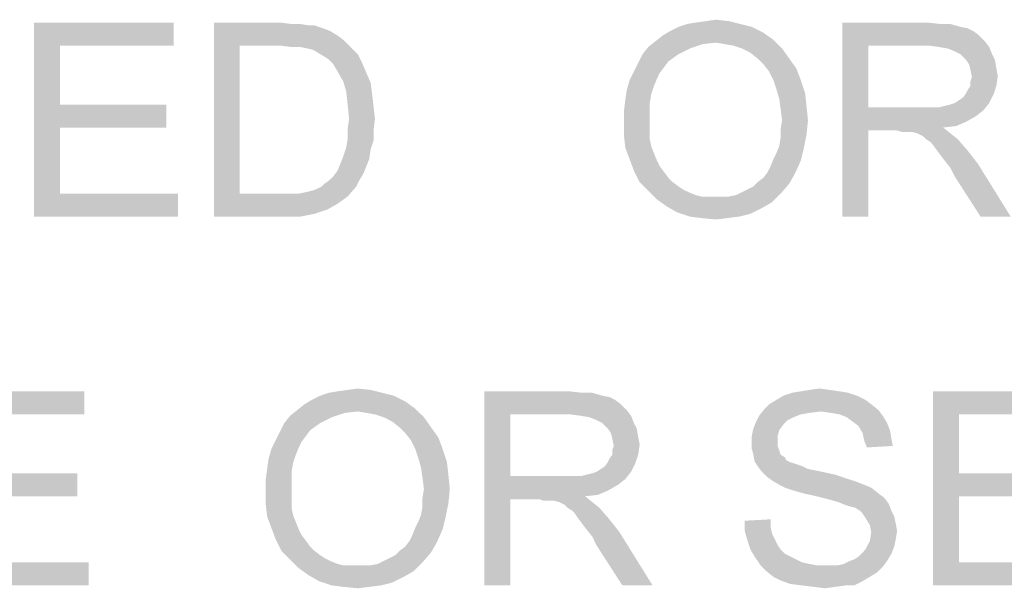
# Model space of a CAD drawing. Extents: x 0 to 1189, y 0 to 841.
# Tile 25 of 96: x 943 to 958, y 48 to 57. Entities that reach past the tile are written whole.
import ezdxf

# ---------------------------------------------------------------- set-up
doc = ezdxf.new("R2010")
doc.units = 0
doc.header["$LTSCALE"] = 65.395
doc.layers.get('0').update_dxf_attribs({"linetype": 'CONTINUOUS'})

msp = doc.modelspace()

# ---------------------------------------------------------------- linework, layer by layer
at = {"color": 1, "linetype": 'Continuous'}
for points in [[(943.356, 56.6), (945.511, 56.6), (943.756, 56.244)], [(943.756, 56.244), (943.356, 53.6), (943.356, 56.6)], [(943.756, 56.244), (945.511, 56.6), (945.511, 56.244)], [(946.133, 56.6), (947.156, 56.6), (946.533, 56.244)], [(946.533, 56.244), (946.133, 53.6), (946.133, 56.6)], [(947.156, 56.6), (947.333, 56.578), (946.533, 56.244)], [(953.444, 56.578), (953.578, 56.6), (954.089, 56.622)], [(953.444, 56.578), (954.089, 56.622), (954.267, 56.578)], [(954.089, 56.622), (953.578, 56.6), (953.733, 56.622)], [(953.733, 56.622), (953.889, 56.644), (954.089, 56.622)], [(955.844, 56.6), (957.156, 56.6), (956.244, 56.244)], [(956.244, 56.244), (955.844, 53.6), (955.844, 56.6)], [(957.156, 56.6), (957.356, 56.578), (956.244, 56.244)], [(947.467, 56.578), (947.6, 56.556), (946.533, 56.244)], [(947.333, 56.578), (947.467, 56.578), (946.533, 56.244)], [(947.689, 56.556), (947.822, 56.511), (946.533, 56.244)], [(947.6, 56.556), (947.689, 56.556), (946.533, 56.244)], [(947.822, 56.511), (947.933, 56.467), (946.533, 56.244)], [(947.933, 56.467), (948.044, 56.4), (946.533, 56.244)], [(954.622, 56.444), (953.067, 56.4), (953.178, 56.467)], [(953.067, 56.4), (954.622, 56.444), (954.778, 56.333)], [(954.444, 56.533), (953.178, 56.467), (953.311, 56.533)], [(953.178, 56.467), (954.444, 56.533), (954.622, 56.444)], [(954.267, 56.578), (953.311, 56.533), (953.444, 56.578)], [(953.311, 56.533), (954.267, 56.578), (954.444, 56.533)], [(957.511, 56.578), (957.667, 56.533), (956.244, 56.244)], [(957.356, 56.578), (957.511, 56.578), (956.244, 56.244)], [(957.667, 56.533), (957.778, 56.511), (956.244, 56.244)], [(957.778, 56.511), (957.867, 56.467), (956.244, 56.244)], [(957.867, 56.467), (957.956, 56.4), (956.244, 56.244)], [(948.044, 56.4), (948.133, 56.333), (946.533, 56.244)], [(947.156, 56.244), (946.533, 56.244), (948.133, 56.333)], [(947.333, 56.222), (947.156, 56.244), (948.133, 56.333)], [(947.467, 56.222), (947.333, 56.222), (948.133, 56.333)], [(947.467, 56.222), (948.133, 56.333), (948.244, 56.222)], [(953.889, 56.289), (952.844, 56.222), (952.956, 56.311)], [(953.889, 56.289), (953.689, 56.267), (952.844, 56.222)], [(954.778, 56.333), (952.956, 56.311), (953.067, 56.4)], [(953.889, 56.289), (952.956, 56.311), (954.778, 56.333)], [(954.022, 56.267), (953.889, 56.289), (954.778, 56.333)], [(954.156, 56.244), (954.022, 56.267), (954.778, 56.333)], [(954.289, 56.2), (954.156, 56.244), (954.778, 56.333)], [(954.289, 56.2), (954.778, 56.333), (954.911, 56.2)], [(957.956, 56.4), (958.044, 56.311), (956.244, 56.244)], [(957.178, 56.244), (956.244, 56.244), (958.044, 56.311)], [(957.333, 56.222), (957.178, 56.244), (958.044, 56.311)], [(957.333, 56.222), (958.044, 56.311), (958.111, 56.222)], [(943.756, 56.244), (943.756, 55.333), (943.356, 53.6)], [(946.533, 56.244), (946.533, 53.956), (946.133, 53.6)], [(948.244, 56.222), (947.578, 56.2), (947.467, 56.222)], [(947.667, 56.178), (947.578, 56.2), (948.244, 56.222)], [(947.778, 56.111), (947.667, 56.178), (948.244, 56.222)], [(947.778, 56.111), (948.244, 56.222), (948.356, 56.111)], [(953.489, 56.2), (952.756, 56.111), (952.844, 56.222)], [(952.756, 56.111), (953.489, 56.2), (953.311, 56.111)], [(952.844, 56.222), (953.689, 56.267), (953.489, 56.2)], [(954.911, 56.2), (954.422, 56.133), (954.289, 56.2)], [(954.533, 56.044), (954.422, 56.133), (954.911, 56.2)], [(954.533, 56.044), (954.911, 56.2), (955.022, 56.044)], [(956.244, 56.244), (956.244, 55.289), (955.844, 53.6)], [(958.111, 56.222), (957.467, 56.2), (957.333, 56.222)], [(957.578, 56.156), (957.467, 56.2), (958.111, 56.222)], [(957.667, 56.111), (957.578, 56.156), (958.111, 56.222)], [(957.667, 56.111), (958.111, 56.222), (958.156, 56.111)], [(948.356, 56.111), (947.889, 56.044), (947.778, 56.111)], [(947.889, 56.044), (948.356, 56.111), (948.422, 55.978)], [(948.422, 55.978), (947.978, 55.956), (947.889, 56.044)], [(948.044, 55.844), (947.978, 55.956), (948.422, 55.978)], [(948.044, 55.844), (948.422, 55.978), (948.489, 55.822)], [(953.089, 55.911), (952.622, 55.844), (952.689, 55.978)], [(953.311, 56.111), (953.156, 56), (952.689, 55.978)], [(953.311, 56.111), (952.689, 55.978), (952.756, 56.111)], [(952.689, 55.978), (953.156, 56), (953.089, 55.911)], [(955.022, 56.044), (954.622, 55.956), (954.533, 56.044)], [(954.622, 55.956), (955.022, 56.044), (955.133, 55.889)], [(958.156, 56.111), (957.756, 56.022), (957.667, 56.111)], [(957.756, 56.022), (958.156, 56.111), (958.2, 56.022)], [(958.2, 56.022), (957.8, 55.956), (957.756, 56.022)], [(957.8, 55.956), (958.2, 56.022), (958.222, 55.889)], [(948.489, 55.822), (948.133, 55.689), (948.044, 55.844)], [(953.022, 55.822), (952.556, 55.711), (952.622, 55.844)], [(952.622, 55.844), (953.089, 55.911), (953.022, 55.822)], [(955.133, 55.889), (954.711, 55.844), (954.622, 55.956)], [(954.778, 55.711), (954.711, 55.844), (955.133, 55.889)], [(954.778, 55.711), (955.133, 55.889), (955.2, 55.711)], [(958.222, 55.889), (957.822, 55.867), (957.8, 55.956)], [(957.822, 55.867), (958.222, 55.889), (958.244, 55.778)], [(958.244, 55.778), (957.844, 55.756), (957.822, 55.867)], [(948.133, 55.689), (948.489, 55.822), (948.556, 55.667)], [(948.556, 55.667), (948.178, 55.533), (948.133, 55.689)], [(952.933, 55.622), (952.511, 55.556), (952.556, 55.711)], [(953.022, 55.822), (952.978, 55.733), (952.556, 55.711)], [(952.556, 55.711), (952.978, 55.733), (952.933, 55.622)], [(955.2, 55.711), (954.822, 55.578), (954.778, 55.711)], [(954.822, 55.578), (955.2, 55.711), (955.267, 55.511)], [(957.822, 55.689), (957.844, 55.756), (958.244, 55.778)], [(957.822, 55.622), (957.822, 55.689), (958.244, 55.778)], [(957.822, 55.622), (958.244, 55.778), (958.222, 55.622)], [(948.178, 55.533), (948.556, 55.667), (948.578, 55.489)], [(948.578, 55.489), (948.2, 55.333), (948.178, 55.533)], [(952.889, 55.489), (952.489, 55.4), (952.511, 55.556)], [(952.511, 55.556), (952.933, 55.622), (952.889, 55.489)], [(955.267, 55.511), (954.867, 55.422), (954.822, 55.578)], [(957.756, 55.511), (957.778, 55.556), (958.222, 55.622)], [(957.756, 55.511), (958.222, 55.622), (958.178, 55.489)], [(958.222, 55.622), (957.778, 55.556), (957.822, 55.622)], [(948.2, 55.333), (948.578, 55.489), (948.6, 55.311)], [(952.867, 55.356), (952.467, 55.222), (952.489, 55.4)], [(952.489, 55.4), (952.889, 55.489), (952.867, 55.356)], [(954.867, 55.422), (955.267, 55.511), (955.289, 55.311)], [(955.289, 55.311), (954.889, 55.267), (954.867, 55.422)], [(957.578, 55.356), (957.644, 55.4), (958.178, 55.489)], [(957.578, 55.356), (958.178, 55.489), (958.111, 55.356)], [(957.644, 55.4), (957.711, 55.444), (958.178, 55.489)], [(958.178, 55.489), (957.711, 55.444), (957.756, 55.511)], [(943.756, 55.333), (943.756, 54.978), (943.356, 53.6)], [(943.756, 54.978), (945.4, 55.333), (945.4, 54.978)], [(943.756, 55.333), (945.4, 55.333), (943.756, 54.978)], [(948.6, 55.311), (948.222, 55.111), (948.2, 55.333)], [(948.222, 55.111), (948.6, 55.311), (948.622, 55.111)], [(952.467, 55.222), (952.867, 55.356), (952.867, 55.2)], [(952.867, 55.2), (952.467, 55.044), (952.467, 55.222)], [(954.911, 55.089), (954.889, 55.267), (955.289, 55.311)], [(954.911, 55.089), (955.289, 55.311), (955.311, 55.089)], [(956.244, 55.289), (956.244, 54.933), (955.844, 53.6)], [(957.333, 55.289), (958.022, 55.244), (956.244, 54.933)], [(957.222, 55.289), (957.333, 55.289), (956.244, 54.933)], [(957.089, 55.289), (957.222, 55.289), (956.244, 54.933)], [(956.244, 55.289), (957.089, 55.289), (956.244, 54.933)], [(958.022, 55.244), (957.911, 55.156), (956.244, 54.933)], [(957.333, 55.289), (957.422, 55.311), (958.111, 55.356)], [(957.333, 55.289), (958.111, 55.356), (958.022, 55.244)], [(957.422, 55.311), (957.511, 55.333), (958.111, 55.356)], [(958.111, 55.356), (957.511, 55.333), (957.578, 55.356)], [(948.622, 55.111), (948.2, 54.956), (948.222, 55.111)], [(948.2, 54.956), (948.622, 55.111), (948.6, 54.933)], [(952.467, 55.044), (952.867, 55.2), (952.867, 55.044)], [(955.311, 55.089), (954.889, 54.956), (954.911, 55.089)], [(954.889, 54.956), (955.311, 55.089), (955.289, 54.867)], [(957.911, 55.156), (957.756, 55.067), (956.244, 54.933)], [(957.756, 55.067), (957.6, 55), (956.244, 54.933)], [(943.756, 54.978), (943.756, 53.956), (943.356, 53.6)], [(948.6, 54.933), (948.2, 54.8), (948.2, 54.956)], [(948.2, 54.8), (948.6, 54.933), (948.6, 54.778)], [(952.867, 55.044), (952.867, 54.911), (952.467, 54.867)], [(952.867, 55.044), (952.467, 54.867), (952.467, 55.044)], [(955.289, 54.867), (954.889, 54.822), (954.889, 54.956)], [(955.844, 53.6), (956.244, 54.933), (956.244, 53.6)], [(957.6, 55), (957.4, 54.978), (956.244, 54.933)], [(956.689, 54.933), (956.244, 54.933), (957.4, 54.978)], [(956.756, 54.911), (956.689, 54.933), (957.4, 54.978)], [(956.822, 54.911), (956.756, 54.911), (957.4, 54.978)], [(956.867, 54.911), (956.822, 54.911), (957.4, 54.978)], [(956.911, 54.911), (956.867, 54.911), (957.4, 54.978)], [(957, 54.889), (956.911, 54.911), (957.4, 54.978)], [(957, 54.889), (957.4, 54.978), (957.511, 54.889)], [(948.6, 54.778), (948.178, 54.667), (948.2, 54.8)], [(948.178, 54.667), (948.6, 54.778), (948.556, 54.644)], [(952.467, 54.867), (952.867, 54.911), (952.867, 54.8)], [(952.867, 54.8), (952.489, 54.667), (952.467, 54.867)], [(952.867, 54.8), (952.889, 54.689), (952.489, 54.667)], [(954.867, 54.689), (954.889, 54.822), (955.289, 54.867)], [(954.867, 54.689), (955.289, 54.867), (955.244, 54.644)], [(957.511, 54.889), (957.089, 54.844), (957, 54.889)], [(957.133, 54.8), (957.089, 54.844), (957.511, 54.889)], [(957.133, 54.8), (957.511, 54.889), (957.622, 54.8)], [(957.622, 54.8), (957.2, 54.756), (957.133, 54.8)], [(957.244, 54.711), (957.2, 54.756), (957.622, 54.8)], [(957.289, 54.644), (957.244, 54.711), (957.622, 54.8)], [(957.289, 54.644), (957.622, 54.8), (957.778, 54.622)], [(948.556, 54.644), (948.133, 54.533), (948.178, 54.667)], [(948.133, 54.533), (948.556, 54.644), (948.533, 54.489)], [(952.489, 54.667), (952.889, 54.689), (952.933, 54.578)], [(952.933, 54.578), (952.556, 54.489), (952.489, 54.667)], [(954.778, 54.489), (954.822, 54.578), (955.244, 54.644)], [(954.778, 54.489), (955.244, 54.644), (955.2, 54.467)], [(955.244, 54.644), (954.822, 54.578), (954.867, 54.689)], [(957.778, 54.622), (957.356, 54.556), (957.289, 54.644)], [(957.422, 54.467), (957.356, 54.556), (957.778, 54.622)], [(957.422, 54.467), (957.778, 54.622), (957.933, 54.422)], [(948.533, 54.489), (948.089, 54.422), (948.133, 54.533)], [(948.089, 54.422), (948.533, 54.489), (948.489, 54.378)], [(952.556, 54.489), (952.933, 54.578), (952.978, 54.467)], [(952.978, 54.467), (952.622, 54.311), (952.556, 54.489)], [(952.978, 54.467), (953.022, 54.378), (952.622, 54.311)], [(954.689, 54.289), (954.733, 54.378), (955.2, 54.467)], [(954.689, 54.289), (955.2, 54.467), (955.111, 54.267)], [(955.2, 54.467), (954.733, 54.378), (954.778, 54.489)], [(957.933, 54.422), (957.511, 54.356), (957.422, 54.467)], [(948.444, 54.267), (947.978, 54.222), (948.044, 54.311)], [(948.489, 54.378), (948.044, 54.311), (948.089, 54.422)], [(948.044, 54.311), (948.489, 54.378), (948.444, 54.267)], [(952.622, 54.311), (953.022, 54.378), (953.089, 54.289)], [(953.089, 54.289), (952.711, 54.133), (952.622, 54.311)], [(957.578, 54.222), (957.511, 54.356), (957.933, 54.422)], [(957.978, 53.6), (957.578, 54.222), (957.933, 54.422)], [(957.978, 53.6), (957.933, 54.422), (958.444, 53.6)], [(947.8, 54.067), (947.844, 54.111), (948.378, 54.156)], [(947.8, 54.067), (948.378, 54.156), (948.333, 54.067)], [(948.378, 54.156), (947.844, 54.111), (947.911, 54.156)], [(947.911, 54.156), (947.978, 54.222), (948.444, 54.267)], [(947.911, 54.156), (948.444, 54.267), (948.378, 54.156)], [(953.089, 54.289), (953.156, 54.2), (952.711, 54.133)], [(952.711, 54.133), (953.156, 54.2), (953.222, 54.133)], [(954.533, 54.133), (954.622, 54.2), (955.111, 54.267)], [(954.533, 54.133), (955.111, 54.267), (955.022, 54.111)], [(955.111, 54.267), (954.622, 54.2), (954.689, 54.289)], [(947.444, 53.956), (947.556, 53.978), (948.333, 54.067)], [(947.444, 53.956), (948.333, 54.067), (948.2, 53.911)], [(947.556, 53.978), (947.644, 54), (948.333, 54.067)], [(947.644, 54), (947.711, 54.022), (948.333, 54.067)], [(948.333, 54.067), (947.711, 54.022), (947.8, 54.067)], [(953.222, 54.133), (952.844, 54), (952.711, 54.133)], [(953.222, 54.133), (953.311, 54.067), (952.844, 54)], [(953.311, 54.067), (953.378, 54.022), (952.844, 54)], [(952.844, 54), (953.378, 54.022), (953.467, 53.978)], [(953.467, 53.978), (952.978, 53.867), (952.844, 54)], [(954.289, 53.978), (954.378, 54.022), (955.022, 54.111)], [(954.289, 53.978), (955.022, 54.111), (954.889, 53.956)], [(954.378, 54.022), (954.467, 54.067), (955.022, 54.111)], [(955.022, 54.111), (954.467, 54.067), (954.533, 54.133)], [(943.756, 53.956), (945.578, 53.956), (943.356, 53.6)], [(943.356, 53.6), (945.578, 53.956), (945.578, 53.6)], [(947.444, 53.956), (948.2, 53.911), (946.133, 53.6)], [(947.311, 53.956), (947.444, 53.956), (946.133, 53.6)], [(947.178, 53.956), (947.311, 53.956), (946.133, 53.6)], [(946.533, 53.956), (947.178, 53.956), (946.133, 53.6)], [(948.2, 53.911), (948.044, 53.8), (946.133, 53.6)], [(953.467, 53.978), (953.578, 53.933), (952.978, 53.867)], [(953.578, 53.933), (953.667, 53.911), (952.978, 53.867)], [(953.978, 53.911), (954.089, 53.911), (952.978, 53.867)], [(953.867, 53.911), (953.978, 53.911), (952.978, 53.867)], [(953.778, 53.911), (953.867, 53.911), (952.978, 53.867)], [(953.667, 53.911), (953.778, 53.911), (952.978, 53.867)], [(954.756, 53.822), (952.978, 53.867), (954.089, 53.911)], [(954.756, 53.822), (953.133, 53.756), (952.978, 53.867)], [(954.089, 53.911), (954.2, 53.933), (954.889, 53.956)], [(954.089, 53.911), (954.889, 53.956), (954.756, 53.822)], [(954.889, 53.956), (954.2, 53.933), (954.289, 53.978)], [(948.044, 53.8), (947.889, 53.711), (946.133, 53.6)], [(947.889, 53.711), (947.689, 53.644), (946.133, 53.6)], [(953.133, 53.756), (954.756, 53.822), (954.6, 53.733)], [(954.6, 53.733), (953.289, 53.667), (953.133, 53.756)], [(953.289, 53.667), (954.6, 53.733), (954.422, 53.644)], [(947.2, 53.6), (946.133, 53.6), (947.689, 53.644)], [(947.2, 53.6), (947.689, 53.644), (947.467, 53.6)], [(954.422, 53.644), (953.489, 53.6), (953.289, 53.667)], [(953.489, 53.6), (954.422, 53.644), (954.244, 53.6)], [(954.244, 53.6), (953.667, 53.578), (953.489, 53.6)], [(953.667, 53.578), (954.244, 53.6), (954.067, 53.578)], [(954.067, 53.578), (953.889, 53.556), (953.667, 53.578)], [(941.978, 50.9), (944.133, 50.9), (942.378, 50.544)], [(942.378, 50.544), (944.133, 50.9), (944.133, 50.544)], [(948.911, 50.833), (947.644, 50.767), (947.778, 50.833)], [(947.644, 50.767), (948.911, 50.833), (949.089, 50.744)], [(948.733, 50.878), (947.778, 50.833), (947.911, 50.878)], [(947.778, 50.833), (948.733, 50.878), (948.911, 50.833)], [(947.911, 50.878), (948.044, 50.9), (948.556, 50.922)], [(947.911, 50.878), (948.556, 50.922), (948.733, 50.878)], [(948.556, 50.922), (948.044, 50.9), (948.2, 50.922)], [(948.2, 50.922), (948.356, 50.944), (948.556, 50.922)], [(950.311, 50.9), (951.622, 50.9), (950.711, 50.544)], [(950.711, 50.544), (950.311, 47.9), (950.311, 50.9)], [(951.622, 50.9), (951.822, 50.878), (950.711, 50.544)], [(951.978, 50.878), (952.133, 50.833), (950.711, 50.544)], [(951.822, 50.878), (951.978, 50.878), (950.711, 50.544)], [(952.133, 50.833), (952.244, 50.811), (950.711, 50.544)], [(952.244, 50.811), (952.333, 50.767), (950.711, 50.544)], [(956.067, 50.833), (954.822, 50.767), (954.933, 50.833)], [(954.822, 50.767), (956.067, 50.833), (956.2, 50.767)], [(955.933, 50.878), (954.933, 50.833), (955.067, 50.878)], [(954.933, 50.833), (955.933, 50.878), (956.067, 50.833)], [(955.8, 50.9), (955.067, 50.878), (955.2, 50.9)], [(955.067, 50.878), (955.8, 50.9), (955.933, 50.878)], [(955.644, 50.922), (955.2, 50.9), (955.333, 50.922)], [(955.2, 50.9), (955.644, 50.922), (955.8, 50.9)], [(955.333, 50.922), (955.489, 50.944), (955.644, 50.922)], [(957.244, 50.9), (959.4, 50.9), (957.644, 50.544)], [(957.644, 50.544), (957.244, 47.9), (957.244, 50.9)], [(957.644, 50.544), (959.4, 50.9), (959.4, 50.544)], [(949.244, 50.633), (947.422, 50.611), (947.533, 50.7)], [(949.089, 50.744), (947.533, 50.7), (947.644, 50.767)], [(947.533, 50.7), (949.089, 50.744), (949.244, 50.633)], [(952.333, 50.767), (952.422, 50.7), (950.711, 50.544)], [(952.422, 50.7), (952.511, 50.611), (950.711, 50.544)], [(956.289, 50.7), (954.644, 50.633), (954.711, 50.7)], [(954.644, 50.633), (956.289, 50.7), (956.4, 50.611)], [(956.2, 50.767), (954.711, 50.7), (954.822, 50.767)], [(954.711, 50.7), (956.2, 50.767), (956.289, 50.7)], [(947.956, 50.5), (947.222, 50.411), (947.311, 50.522)], [(948.356, 50.589), (947.311, 50.522), (947.422, 50.611)], [(948.356, 50.589), (948.156, 50.567), (947.311, 50.522)], [(947.311, 50.522), (948.156, 50.567), (947.956, 50.5)], [(948.356, 50.589), (947.422, 50.611), (949.244, 50.633)], [(948.489, 50.567), (948.356, 50.589), (949.244, 50.633)], [(948.622, 50.544), (948.489, 50.567), (949.244, 50.633)], [(948.756, 50.5), (948.622, 50.544), (949.244, 50.633)], [(948.756, 50.5), (949.244, 50.633), (949.378, 50.5)], [(950.711, 50.544), (950.711, 49.589), (950.311, 47.9)], [(951.644, 50.544), (950.711, 50.544), (952.511, 50.611)], [(951.8, 50.522), (951.644, 50.544), (952.511, 50.611)], [(951.8, 50.522), (952.511, 50.611), (952.578, 50.522)], [(952.578, 50.522), (951.933, 50.5), (951.8, 50.522)], [(952.044, 50.456), (951.933, 50.5), (952.578, 50.522)], [(952.133, 50.411), (952.044, 50.456), (952.578, 50.522)], [(952.133, 50.411), (952.578, 50.522), (952.622, 50.411)], [(955.089, 50.5), (954.511, 50.433), (954.556, 50.522)], [(955.511, 50.589), (954.556, 50.522), (954.644, 50.633)], [(955.511, 50.589), (955.333, 50.567), (954.556, 50.522)], [(955.333, 50.567), (955.2, 50.544), (954.556, 50.522)], [(954.556, 50.522), (955.2, 50.544), (955.089, 50.5)], [(954.644, 50.633), (956.4, 50.611), (955.511, 50.589)], [(955.667, 50.567), (955.511, 50.589), (956.4, 50.611)], [(955.8, 50.544), (955.667, 50.567), (956.4, 50.611)], [(955.8, 50.544), (956.4, 50.611), (956.467, 50.522)], [(956.467, 50.522), (955.911, 50.5), (955.8, 50.544)], [(956, 50.433), (955.911, 50.5), (956.467, 50.522)], [(956, 50.433), (956.467, 50.522), (956.533, 50.411)], [(957.644, 50.544), (957.644, 49.633), (957.244, 47.9)], [(947.778, 50.411), (947.622, 50.3), (947.156, 50.278)], [(947.778, 50.411), (947.156, 50.278), (947.222, 50.411)], [(947.222, 50.411), (947.956, 50.5), (947.778, 50.411)], [(949.378, 50.5), (948.889, 50.433), (948.756, 50.5)], [(949, 50.344), (948.889, 50.433), (949.378, 50.5)], [(949, 50.344), (949.378, 50.5), (949.489, 50.344)], [(952.622, 50.411), (952.222, 50.322), (952.133, 50.411)], [(952.222, 50.322), (952.622, 50.411), (952.667, 50.322)], [(954.933, 50.389), (954.467, 50.322), (954.511, 50.433)], [(954.467, 50.322), (954.933, 50.389), (954.867, 50.3)], [(955.089, 50.5), (955, 50.456), (954.511, 50.433)], [(954.511, 50.433), (955, 50.456), (954.933, 50.389)], [(956.533, 50.411), (956.089, 50.367), (956, 50.433)], [(956.089, 50.367), (956.533, 50.411), (956.578, 50.3)], [(956.578, 50.3), (956.156, 50.256), (956.089, 50.367)], [(947.556, 50.211), (947.089, 50.144), (947.156, 50.278)], [(947.089, 50.144), (947.556, 50.211), (947.489, 50.122)], [(947.156, 50.278), (947.622, 50.3), (947.556, 50.211)], [(949.489, 50.344), (949.089, 50.256), (949, 50.344)], [(949.089, 50.256), (949.489, 50.344), (949.6, 50.189)], [(949.6, 50.189), (949.178, 50.144), (949.089, 50.256)], [(952.667, 50.322), (952.267, 50.256), (952.222, 50.322)], [(952.267, 50.256), (952.667, 50.322), (952.689, 50.189)], [(952.689, 50.189), (952.289, 50.167), (952.267, 50.256)], [(954.867, 50.3), (954.444, 50.211), (954.467, 50.322)], [(954.444, 50.211), (954.867, 50.3), (954.844, 50.211)], [(954.844, 50.211), (954.844, 50.122), (954.444, 50.1)], [(954.844, 50.211), (954.444, 50.1), (954.444, 50.211)], [(956.156, 50.256), (956.578, 50.3), (956.6, 50.167)], [(956.6, 50.167), (956.178, 50.144), (956.156, 50.256)], [(947.489, 50.122), (947.022, 50.011), (947.089, 50.144)], [(947.489, 50.122), (947.444, 50.033), (947.022, 50.011)], [(949.244, 50.011), (949.178, 50.144), (949.6, 50.189)], [(949.244, 50.011), (949.6, 50.189), (949.667, 50.011)], [(952.289, 50.167), (952.689, 50.189), (952.711, 50.078)], [(952.711, 50.078), (952.311, 50.056), (952.289, 50.167)], [(952.289, 49.989), (952.311, 50.056), (952.711, 50.078)], [(952.289, 49.922), (952.289, 49.989), (952.711, 50.078)], [(952.289, 49.922), (952.711, 50.078), (952.689, 49.922)], [(954.444, 50.1), (954.844, 50.122), (954.844, 50.056)], [(954.844, 50.056), (954.444, 50.011), (954.444, 50.1)], [(954.444, 50.011), (954.844, 50.056), (954.867, 49.989)], [(956.178, 50.144), (956.6, 50.167), (956.622, 50.056)], [(956.622, 50.056), (956.222, 50.033), (956.178, 50.144)], [(947.4, 49.922), (946.978, 49.856), (947.022, 50.011)], [(946.978, 49.856), (947.4, 49.922), (947.356, 49.789)], [(947.022, 50.011), (947.444, 50.033), (947.4, 49.922)], [(949.667, 50.011), (949.289, 49.878), (949.244, 50.011)], [(949.289, 49.878), (949.667, 50.011), (949.733, 49.811)], [(952.222, 49.811), (952.244, 49.856), (952.689, 49.922)], [(952.222, 49.811), (952.689, 49.922), (952.644, 49.789)], [(952.689, 49.922), (952.244, 49.856), (952.289, 49.922)], [(954.867, 49.989), (954.467, 49.922), (954.444, 50.011)], [(954.467, 49.922), (954.867, 49.989), (954.889, 49.922)], [(954.889, 49.922), (954.489, 49.811), (954.467, 49.922)], [(954.889, 49.922), (954.956, 49.878), (954.489, 49.811)], [(947.356, 49.789), (946.956, 49.7), (946.978, 49.856)], [(946.956, 49.7), (947.356, 49.789), (947.333, 49.656)], [(949.733, 49.811), (949.333, 49.722), (949.289, 49.878)], [(949.333, 49.722), (949.733, 49.811), (949.756, 49.611)], [(952.044, 49.656), (952.111, 49.7), (952.644, 49.789)], [(952.044, 49.656), (952.644, 49.789), (952.578, 49.656)], [(952.111, 49.7), (952.178, 49.744), (952.644, 49.789)], [(952.644, 49.789), (952.178, 49.744), (952.222, 49.811)], [(954.956, 49.878), (954.978, 49.833), (954.489, 49.811)], [(954.489, 49.811), (954.978, 49.833), (955.022, 49.811)], [(955.022, 49.811), (954.533, 49.744), (954.489, 49.811)], [(955.022, 49.811), (955.089, 49.789), (954.533, 49.744)], [(955.089, 49.789), (955.156, 49.767), (954.533, 49.744)], [(954.533, 49.744), (955.156, 49.767), (955.222, 49.744)], [(955.222, 49.744), (954.6, 49.656), (954.533, 49.744)], [(955.222, 49.744), (955.311, 49.7), (954.6, 49.656)], [(942.378, 49.278), (944.022, 49.633), (944.022, 49.278)], [(942.378, 49.633), (944.022, 49.633), (942.378, 49.278)], [(947.333, 49.656), (946.933, 49.522), (946.956, 49.7)], [(946.933, 49.522), (947.333, 49.656), (947.333, 49.5)], [(949.756, 49.611), (949.356, 49.567), (949.333, 49.722)], [(949.378, 49.389), (949.356, 49.567), (949.756, 49.611)], [(949.378, 49.389), (949.756, 49.611), (949.778, 49.389)], [(950.711, 49.589), (950.711, 49.233), (950.311, 47.9)], [(951.8, 49.589), (952.489, 49.544), (950.711, 49.233)], [(951.689, 49.589), (951.8, 49.589), (950.711, 49.233)], [(951.556, 49.589), (951.689, 49.589), (950.711, 49.233)], [(950.711, 49.589), (951.556, 49.589), (950.711, 49.233)], [(951.8, 49.589), (951.889, 49.611), (952.578, 49.656)], [(951.8, 49.589), (952.578, 49.656), (952.489, 49.544)], [(951.889, 49.611), (951.978, 49.633), (952.578, 49.656)], [(952.578, 49.656), (951.978, 49.633), (952.044, 49.656)], [(955.311, 49.7), (955.422, 49.678), (954.6, 49.656)], [(954.6, 49.656), (955.422, 49.678), (955.533, 49.656)], [(955.533, 49.656), (954.667, 49.589), (954.6, 49.656)], [(955.533, 49.656), (955.733, 49.611), (954.667, 49.589)], [(954.667, 49.589), (955.733, 49.611), (955.933, 49.544)], [(955.933, 49.544), (954.756, 49.522), (954.667, 49.589)], [(957.644, 49.633), (957.644, 49.278), (957.244, 47.9)], [(957.644, 49.278), (959.289, 49.633), (959.289, 49.278)], [(957.644, 49.633), (959.289, 49.633), (957.644, 49.278)], [(947.333, 49.5), (946.933, 49.344), (946.933, 49.522)], [(946.933, 49.344), (947.333, 49.5), (947.333, 49.344)], [(952.489, 49.544), (952.378, 49.456), (950.711, 49.233)], [(952.378, 49.456), (952.222, 49.367), (950.711, 49.233)], [(954.756, 49.522), (955.933, 49.544), (956.067, 49.5)], [(956.067, 49.5), (954.867, 49.456), (954.756, 49.522)], [(954.867, 49.456), (956.067, 49.5), (956.178, 49.456)], [(956.178, 49.456), (954.956, 49.411), (954.867, 49.456)], [(954.956, 49.411), (956.178, 49.456), (956.289, 49.411)], [(947.333, 49.344), (947.333, 49.211), (946.933, 49.167)], [(947.333, 49.344), (946.933, 49.167), (946.933, 49.344)], [(949.778, 49.389), (949.356, 49.256), (949.378, 49.389)], [(949.356, 49.256), (949.778, 49.389), (949.756, 49.167)], [(952.222, 49.367), (952.067, 49.3), (950.711, 49.233)], [(952.067, 49.3), (951.867, 49.278), (950.711, 49.233)], [(956.289, 49.411), (955.089, 49.367), (954.956, 49.411)], [(955.244, 49.322), (955.089, 49.367), (956.289, 49.411)], [(955.244, 49.322), (956.289, 49.411), (956.4, 49.322)], [(956.4, 49.322), (955.444, 49.278), (955.244, 49.322)], [(955.444, 49.278), (956.4, 49.322), (956.489, 49.256)], [(946.933, 49.167), (947.333, 49.211), (947.333, 49.1)], [(947.333, 49.1), (946.956, 48.967), (946.933, 49.167)], [(949.333, 48.989), (949.356, 49.122), (949.756, 49.167)], [(949.333, 48.989), (949.756, 49.167), (949.711, 48.944)], [(949.756, 49.167), (949.356, 49.122), (949.356, 49.256)], [(950.311, 47.9), (950.711, 49.233), (950.711, 47.9)], [(951.156, 49.233), (950.711, 49.233), (951.867, 49.278)], [(951.222, 49.211), (951.156, 49.233), (951.867, 49.278)], [(951.289, 49.211), (951.222, 49.211), (951.867, 49.278)], [(951.333, 49.211), (951.289, 49.211), (951.867, 49.278)], [(951.378, 49.211), (951.333, 49.211), (951.867, 49.278)], [(951.467, 49.189), (951.378, 49.211), (951.867, 49.278)], [(951.467, 49.189), (951.867, 49.278), (951.978, 49.189)], [(951.978, 49.189), (951.556, 49.144), (951.467, 49.189)], [(951.6, 49.1), (951.556, 49.144), (951.978, 49.189)], [(951.6, 49.1), (951.978, 49.189), (952.089, 49.1)], [(956.489, 49.256), (955.622, 49.233), (955.444, 49.278)], [(955.778, 49.189), (955.622, 49.233), (956.489, 49.256)], [(955.778, 49.189), (956.489, 49.256), (956.556, 49.167)], [(956.556, 49.167), (955.889, 49.144), (955.778, 49.189)], [(955.956, 49.122), (955.889, 49.144), (956.556, 49.167)], [(956.044, 49.1), (955.956, 49.122), (956.556, 49.167)], [(956.111, 49.056), (956.044, 49.1), (956.556, 49.167)], [(956.111, 49.056), (956.556, 49.167), (956.6, 49.056)], [(957.644, 49.278), (957.644, 48.256), (957.244, 47.9)], [(947.333, 49.1), (947.356, 48.989), (946.956, 48.967)], [(946.956, 48.967), (947.356, 48.989), (947.4, 48.878)], [(949.711, 48.944), (949.289, 48.878), (949.333, 48.989)], [(952.089, 49.1), (951.667, 49.056), (951.6, 49.1)], [(951.711, 49.011), (951.667, 49.056), (952.089, 49.1)], [(951.756, 48.944), (951.711, 49.011), (952.089, 49.1)], [(951.756, 48.944), (952.089, 49.1), (952.244, 48.922)], [(956.6, 49.056), (956.156, 49.011), (956.111, 49.056)], [(956.156, 49.011), (956.6, 49.056), (956.644, 48.967)], [(956.644, 48.967), (956.2, 48.944), (956.156, 49.011)], [(947.4, 48.878), (947.022, 48.789), (946.956, 48.967)], [(947.022, 48.789), (947.4, 48.878), (947.444, 48.767)], [(949.244, 48.789), (949.289, 48.878), (949.711, 48.944)], [(949.244, 48.789), (949.711, 48.944), (949.667, 48.767)], [(952.244, 48.922), (951.822, 48.856), (951.756, 48.944)], [(951.889, 48.767), (951.822, 48.856), (952.244, 48.922)], [(951.889, 48.767), (952.244, 48.922), (952.4, 48.722)], [(954.333, 48.9), (954.733, 48.922), (954.733, 48.811)], [(954.733, 48.811), (954.333, 48.744), (954.333, 48.9)], [(956.2, 48.944), (956.644, 48.967), (956.667, 48.856)], [(956.667, 48.856), (956.267, 48.833), (956.2, 48.944)], [(956.267, 48.833), (956.667, 48.856), (956.689, 48.744)], [(956.689, 48.744), (956.289, 48.722), (956.267, 48.833)], [(947.444, 48.767), (947.089, 48.611), (947.022, 48.789)], [(947.444, 48.767), (947.489, 48.678), (947.089, 48.611)], [(947.089, 48.611), (947.489, 48.678), (947.556, 48.589)], [(949.156, 48.589), (949.2, 48.678), (949.667, 48.767)], [(949.156, 48.589), (949.667, 48.767), (949.578, 48.567)], [(949.667, 48.767), (949.2, 48.678), (949.244, 48.789)], [(952.4, 48.722), (951.978, 48.656), (951.889, 48.767)], [(952.044, 48.522), (951.978, 48.656), (952.4, 48.722)], [(952.444, 47.9), (952.044, 48.522), (952.4, 48.722)], [(952.444, 47.9), (952.4, 48.722), (952.911, 47.9)], [(954.333, 48.744), (954.733, 48.811), (954.756, 48.7)], [(954.756, 48.7), (954.378, 48.589), (954.333, 48.744)], [(954.756, 48.7), (954.8, 48.611), (954.378, 48.589)], [(956.667, 48.611), (956.267, 48.589), (956.289, 48.722)], [(956.289, 48.722), (956.689, 48.744), (956.667, 48.611)], [(947.556, 48.589), (947.178, 48.433), (947.089, 48.611)], [(947.556, 48.589), (947.622, 48.5), (947.178, 48.433)], [(949, 48.433), (949.089, 48.5), (949.578, 48.567)], [(949, 48.433), (949.578, 48.567), (949.489, 48.411)], [(949.578, 48.567), (949.089, 48.5), (949.156, 48.589)], [(954.378, 48.589), (954.8, 48.611), (954.844, 48.522)], [(954.844, 48.522), (954.422, 48.456), (954.378, 48.589)], [(956.644, 48.5), (956.2, 48.456), (956.267, 48.589)], [(956.267, 48.589), (956.667, 48.611), (956.644, 48.5)], [(947.178, 48.433), (947.622, 48.5), (947.689, 48.433)], [(947.689, 48.433), (947.311, 48.3), (947.178, 48.433)], [(947.689, 48.433), (947.778, 48.367), (947.311, 48.3)], [(948.756, 48.278), (948.844, 48.322), (949.489, 48.411)], [(948.756, 48.278), (949.489, 48.411), (949.356, 48.256)], [(948.844, 48.322), (948.933, 48.367), (949.489, 48.411)], [(949.489, 48.411), (948.933, 48.367), (949, 48.433)], [(954.422, 48.456), (954.844, 48.522), (954.889, 48.456)], [(954.889, 48.456), (954.489, 48.344), (954.422, 48.456)], [(954.889, 48.456), (954.956, 48.389), (954.489, 48.344)], [(954.489, 48.344), (954.956, 48.389), (955.044, 48.344)], [(955.956, 48.278), (956.022, 48.3), (956.6, 48.389)], [(955.956, 48.278), (956.6, 48.389), (956.533, 48.278)], [(956.022, 48.3), (956.089, 48.344), (956.6, 48.389)], [(956.6, 48.389), (956.089, 48.344), (956.156, 48.411)], [(956.156, 48.411), (956.2, 48.456), (956.644, 48.5)], [(956.156, 48.411), (956.644, 48.5), (956.6, 48.389)], [(942.378, 48.256), (944.2, 48.256), (941.978, 47.9)], [(941.978, 47.9), (944.2, 48.256), (944.2, 47.9)], [(947.778, 48.367), (947.844, 48.322), (947.311, 48.3)], [(947.311, 48.3), (947.844, 48.322), (947.933, 48.278)], [(947.933, 48.278), (947.444, 48.167), (947.311, 48.3)], [(947.933, 48.278), (948.044, 48.233), (947.444, 48.167)], [(948.044, 48.233), (948.133, 48.211), (947.444, 48.167)], [(948.556, 48.211), (948.667, 48.233), (949.356, 48.256)], [(948.556, 48.211), (949.356, 48.256), (949.222, 48.122)], [(949.356, 48.256), (948.667, 48.233), (948.756, 48.278)], [(955.044, 48.344), (954.578, 48.211), (954.489, 48.344)], [(955.044, 48.344), (955.133, 48.3), (954.578, 48.211)], [(955.133, 48.3), (955.222, 48.256), (954.578, 48.211)], [(955.222, 48.256), (955.333, 48.233), (954.578, 48.211)], [(954.578, 48.211), (955.333, 48.233), (955.444, 48.211)], [(955.778, 48.211), (955.867, 48.233), (956.533, 48.278)], [(955.778, 48.211), (956.533, 48.278), (956.467, 48.189)], [(956.533, 48.278), (955.867, 48.233), (955.956, 48.278)], [(957.644, 48.256), (959.467, 48.256), (957.244, 47.9)], [(957.244, 47.9), (959.467, 48.256), (959.467, 47.9)], [(948.444, 48.211), (948.556, 48.211), (947.444, 48.167)], [(948.333, 48.211), (948.444, 48.211), (947.444, 48.167)], [(948.244, 48.211), (948.333, 48.211), (947.444, 48.167)], [(948.133, 48.211), (948.244, 48.211), (947.444, 48.167)], [(949.222, 48.122), (947.444, 48.167), (948.556, 48.211)], [(949.222, 48.122), (947.6, 48.056), (947.444, 48.167)], [(947.6, 48.056), (949.222, 48.122), (949.067, 48.033)], [(955.444, 48.211), (954.667, 48.122), (954.578, 48.211)], [(955.778, 48.211), (956.467, 48.189), (954.667, 48.122)], [(955.667, 48.211), (955.778, 48.211), (954.667, 48.122)], [(955.578, 48.211), (955.667, 48.211), (954.667, 48.122)], [(955.444, 48.211), (955.578, 48.211), (954.667, 48.122)], [(954.667, 48.122), (956.467, 48.189), (956.378, 48.1)], [(956.378, 48.1), (954.778, 48.033), (954.667, 48.122)], [(954.778, 48.033), (956.378, 48.1), (956.267, 48.033)], [(949.067, 48.033), (947.756, 47.967), (947.6, 48.056)], [(947.756, 47.967), (949.067, 48.033), (948.889, 47.944)], [(948.889, 47.944), (947.956, 47.9), (947.756, 47.967)], [(947.956, 47.9), (948.889, 47.944), (948.711, 47.9)], [(956.267, 48.033), (954.911, 47.967), (954.778, 48.033)], [(954.911, 47.967), (956.267, 48.033), (956.156, 47.967)], [(956.156, 47.967), (955.044, 47.922), (954.911, 47.967)], [(955.222, 47.9), (955.044, 47.922), (956.156, 47.967)], [(955.889, 47.9), (955.222, 47.9), (956.156, 47.967)], [(955.889, 47.9), (956.156, 47.967), (956.022, 47.9)], [(948.711, 47.9), (948.133, 47.878), (947.956, 47.9)], [(948.133, 47.878), (948.711, 47.9), (948.533, 47.878)], [(948.533, 47.878), (948.356, 47.856), (948.133, 47.878)], [(955.889, 47.9), (955.4, 47.878), (955.222, 47.9)], [(955.4, 47.878), (955.889, 47.9), (955.733, 47.878)], [(955.733, 47.878), (955.578, 47.856), (955.4, 47.878)]]:
    msp.add_solid(points, dxfattribs=at)

doc.saveas('drawing.dxf')
